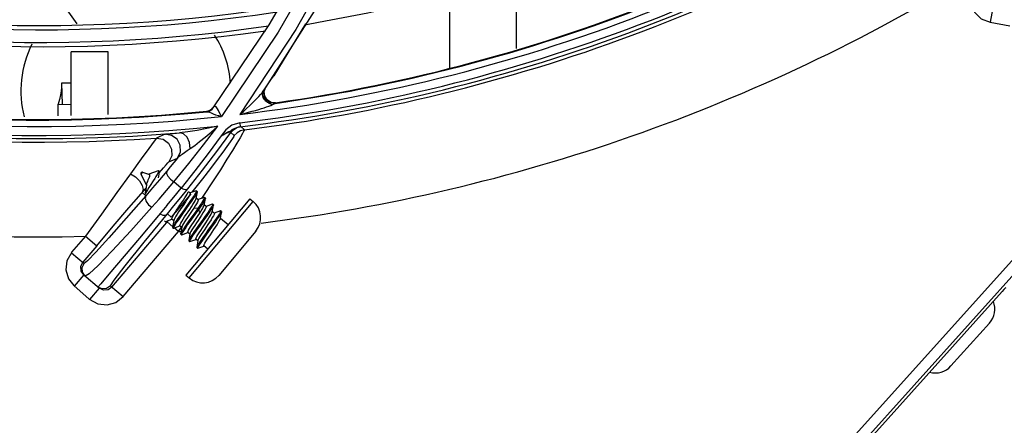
# Model space of a CAD drawing. Extents: x 40.7 to 137.4, y -250.8 to -221.5.
# Tile 37 of 256: x 56.5309 to 56.6455, y -237.8132 to -237.766. Entities that reach past the tile are written whole.
import ezdxf

# ---------------------------------------------------------------- set-up
doc = ezdxf.new("R2010")
doc.units = 0
doc.header["$MEASUREMENT"] = 0
doc.layers.get('0').update_dxf_attribs({"linetype": 'CONTINUOUS'})

msp = doc.modelspace()

# ---------------------------------------------------------------- linework, layer by layer
at = {"color": 155}
for p, q in [((56.56557680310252, -237.7569114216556), (56.55994565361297, -237.7666570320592)), ((56.58874102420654, -237.7693860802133), (56.58874102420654, -237.7606676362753)), ((56.58098885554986, -237.7716258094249), (56.58098885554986, -237.7626826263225)), ((56.56546039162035, -237.7646240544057), (56.55928375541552, -237.7743507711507)), ((56.64415441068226, -237.7646514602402), (56.64384718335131, -237.7663327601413)), ((56.55994565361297, -237.7666570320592), (56.55342683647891, -237.7762955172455)), ((56.5630820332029, -237.7671920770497), (56.55655573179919, -237.7770567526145)), ((56.56420427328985, -237.7665313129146), (56.56049295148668, -237.772560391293)), ((56.64384731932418, -237.7663327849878), (56.64613607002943, -237.7667510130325)), ((56.56102632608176, -237.7674887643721), (56.55441779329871, -237.7773016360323)), ((56.54122083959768, -237.7697802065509), (56.53694799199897, -237.7697802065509)), ((56.53694799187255, -237.777182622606), (56.53694799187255, -237.7697802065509)), ((56.54122084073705, -237.7770625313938), (56.54122084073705, -237.7697802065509)), ((56.55986385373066, -237.773498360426), (56.56017578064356, -237.7730350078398)), ((56.56017578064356, -237.7730350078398), (56.56049297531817, -237.7725604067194)), ((56.53694799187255, -237.7734426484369), (56.53579724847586, -237.7734426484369)), ((56.53579725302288, -237.7734426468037), (56.53589274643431, -237.7758847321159)), ((56.55928410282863, -237.7743508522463), (56.5595397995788, -237.7739762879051)), ((56.55934915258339, -237.7744742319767), (56.55953979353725, -237.7739762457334)), ((56.55939958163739, -237.7743999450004), (56.55955889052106, -237.7739835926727)), ((56.55953979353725, -237.7739762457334), (56.55986385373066, -237.773498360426)), ((56.55924417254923, -237.7744374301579), (56.55926364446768, -237.774389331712)), ((56.55926364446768, -237.774389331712), (56.55928033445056, -237.7743565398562)), ((56.55928415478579, -237.7743508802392), (56.55928033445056, -237.7743565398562)), ((56.53542197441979, -237.7772255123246), (56.53542197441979, -237.7758842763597)), ((56.53545241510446, -237.7758846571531), (56.53542197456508, -237.7758842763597)), ((56.53542336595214, -237.7758789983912), (56.53542308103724, -237.775880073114)), ((56.53545241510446, -237.7758846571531), (56.53694799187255, -237.7758852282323)), ((56.55326176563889, -237.7764492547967), (56.55341857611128, -237.7762874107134)), ((56.55332654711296, -237.7764623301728), (56.55353631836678, -237.7761923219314)), ((56.55345345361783, -237.7762649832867), (56.55342677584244, -237.776295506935)), ((56.56018143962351, -237.7758335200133), (56.56008602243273, -237.7758120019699)), ((56.56015969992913, -237.7758623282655), (56.56036942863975, -237.7759192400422)), ((56.56071248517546, -237.7757029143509), (56.56018253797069, -237.7756551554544)), ((56.56036942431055, -237.7759192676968), (56.56066169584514, -237.7757770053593)), ((56.56066156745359, -237.7757770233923), (56.56071240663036, -237.7757029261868)), ((56.55269690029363, -237.7766752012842), (56.55264816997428, -237.7767417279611)), ((56.55405813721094, -237.7771979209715), (56.554417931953, -237.7773039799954)), ((56.55492943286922, -237.778865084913), (56.55439595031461, -237.7795331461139)), ((56.55653691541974, -237.7780413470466), (56.55658944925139, -237.7784817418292)), ((56.55707858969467, -237.7788387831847), (56.55667510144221, -237.7784792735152)), ((56.54783502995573, -237.7793668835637), (56.54684809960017, -237.7798130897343)), ((56.54844388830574, -237.7792972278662), (56.54955358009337, -237.779191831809)), ((56.55388205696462, -237.7813564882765), (56.55550352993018, -237.7791610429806)), ((56.55550458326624, -237.7791595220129), (56.55590983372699, -237.7795194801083)), ((56.54829705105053, -237.7825883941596), (56.54929888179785, -237.7821343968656)), ((56.54523164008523, -237.7837669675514), (56.54503488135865, -237.7840020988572)), ((56.54503488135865, -237.7840020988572), (56.54569664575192, -237.7852691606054)), ((56.54510146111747, -237.7838051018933), (56.5450494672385, -237.7838672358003)), ((56.54523164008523, -237.7837669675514), (56.54606214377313, -237.7840275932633)), ((56.54703654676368, -237.7836176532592), (56.54598594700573, -237.7839928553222)), ((56.54600664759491, -237.7840101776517), (56.54598594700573, -237.7839928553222)), ((56.5460459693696, -237.7840067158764), (56.54598596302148, -237.7839929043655)), ((56.54605554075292, -237.7840135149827), (56.5460459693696, -237.7840067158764)), ((56.54608051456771, -237.7840527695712), (56.54605554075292, -237.7840135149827)), ((56.54606214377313, -237.7840275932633), (56.54606572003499, -237.7840295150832)), ((56.54718946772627, -237.7836953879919), (56.54709584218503, -237.7836170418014)), ((56.55132023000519, -237.7836189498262), (56.54973896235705, -237.7856268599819)), ((56.55222034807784, -237.784548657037), (56.55113266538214, -237.7859194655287)), ((56.54487622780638, -237.7847968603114), (56.54519700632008, -237.7853158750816)), ((56.54973896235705, -237.7856268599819), (56.54889253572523, -237.784880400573)), ((56.54562802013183, -237.7865150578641), (56.54519992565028, -237.7861512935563)), ((56.55771942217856, -237.7868553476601), (56.5502765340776, -237.7957497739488)), ((56.55077612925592, -237.7861988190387), (56.55056314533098, -237.7860205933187)), ((56.55148041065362, -237.7859294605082), (56.55077104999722, -237.7861846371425)), ((56.55113266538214, -237.7859194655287), (56.55097674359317, -237.7861109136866)), ((56.55147993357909, -237.7868269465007), (56.55161309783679, -237.7860411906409)), ((56.55148050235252, -237.7859294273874), (56.551514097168, -237.7859290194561)), ((56.55171238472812, -237.7869822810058), (56.55148571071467, -237.786792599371)), ((56.55160753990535, -237.786007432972), (56.55151391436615, -237.7859290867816)), ((56.55160753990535, -237.786007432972), (56.55161309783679, -237.7860411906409)), ((56.55241673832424, -237.7867129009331), (56.55170730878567, -237.7869681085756)), ((56.55231840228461, -237.7864988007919), (56.55209210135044, -237.7868299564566)), ((56.55241619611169, -237.7876103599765), (56.55254936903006, -237.7868245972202)), ((56.55241674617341, -237.7867128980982), (56.55245041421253, -237.7867124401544)), ((56.55254381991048, -237.78679086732), (56.55245019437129, -237.7867125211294)), ((56.55771942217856, -237.7868553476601), (56.55810796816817, -237.787180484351)), ((56.54805931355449, -237.7876651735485), (56.54710462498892, -237.7887980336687)), ((56.55058201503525, -237.7874236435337), (56.54979329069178, -237.7885306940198)), ((56.55067577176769, -237.7875014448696), (56.54989199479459, -237.7886015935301)), ((56.55066511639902, -237.7960748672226), (56.55810796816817, -237.787180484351)), ((56.55119203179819, -237.7879492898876), (56.55101550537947, -237.7882155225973)), ((56.55167588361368, -237.7879836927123), (56.55119213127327, -237.7879494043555)), ((56.55167587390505, -237.7879836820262), (56.5514241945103, -237.7883394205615)), ((56.55176925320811, -237.7880620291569), (56.55167562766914, -237.7879836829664)), ((56.55264863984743, -237.7877657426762), (56.55242196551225, -237.7875760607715)), ((56.55335232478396, -237.7874966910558), (56.55264355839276, -237.787751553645)), ((56.55335246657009, -237.7883942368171), (56.55348560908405, -237.787608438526)), ((56.55348000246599, -237.7875746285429), (56.55338637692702, -237.7874962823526)), ((56.55348000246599, -237.7875746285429), (56.55348560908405, -237.787608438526)), ((56.54857327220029, -237.7890177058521), (56.5481239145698, -237.7886358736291)), ((56.55101550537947, -237.7882155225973), (56.5504579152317, -237.7890472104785)), ((56.5514241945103, -237.7883394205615), (56.5506353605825, -237.7894465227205)), ((56.55151728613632, -237.7884185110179), (56.55072779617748, -237.7895265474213)), ((56.55115466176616, -237.7896292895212), (56.55171195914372, -237.7887980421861)), ((56.5517692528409, -237.7880620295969), (56.55151728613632, -237.7884185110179)), ((56.55171195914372, -237.7887980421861), (56.55188836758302, -237.7885319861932)), ((56.55188823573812, -237.7885319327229), (56.55176919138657, -237.7880618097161)), ((56.5535848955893, -237.7885492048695), (56.55335829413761, -237.7883595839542)), ((56.55428861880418, -237.7882801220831), (56.55357981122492, -237.7885350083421)), ((56.55428871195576, -237.7882800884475), (56.55432301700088, -237.7882795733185)), ((56.55428871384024, -237.7891776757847), (56.55442185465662, -237.7883918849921)), ((56.55518296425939, -237.7898864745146), (56.55429453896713, -237.7891430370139)), ((56.5544162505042, -237.788358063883), (56.55432262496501, -237.7882797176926)), ((56.5544162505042, -237.788358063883), (56.55442185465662, -237.7883918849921)), ((56.54167220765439, -237.7971395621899), (56.54826656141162, -237.789378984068)), ((56.54780260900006, -237.7894130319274), (56.54789623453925, -237.7894913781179)), ((56.54793045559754, -237.7894908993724), (56.54863938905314, -237.7892359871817)), ((56.5487712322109, -237.790118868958), (56.54811309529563, -237.7895596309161)), ((56.54886089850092, -237.7894115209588), (56.54863436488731, -237.7892219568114)), ((56.54886659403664, -237.7893776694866), (56.54873330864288, -237.7901634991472)), ((56.54873884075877, -237.7901965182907), (56.54883246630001, -237.7902748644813)), ((56.54886666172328, -237.7902743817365), (56.54957564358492, -237.7900194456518)), ((56.54941533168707, -237.790666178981), (56.54890338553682, -237.7902311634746)), ((56.54941533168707, -237.790666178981), (56.54976636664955, -237.790174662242)), ((56.54979714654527, -237.7901949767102), (56.54957062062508, -237.7900054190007)), ((56.54980295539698, -237.7901604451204), (56.5496697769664, -237.7909462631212)), ((56.55346546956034, -237.7898787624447), (56.55267557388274, -237.7909874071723)), ((56.53699132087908, -237.793077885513), (56.53864313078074, -237.7912270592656)), ((56.53859663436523, -237.7912249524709), (56.53989887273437, -237.7923314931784)), ((56.5429743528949, -237.7982462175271), (56.54941533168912, -237.790666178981)), ((56.549669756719, -237.7909463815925), (56.5496753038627, -237.7909803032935)), ((56.54967537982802, -237.7909798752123), (56.54976900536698, -237.7910582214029)), ((56.54976900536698, -237.7910582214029), (56.54980326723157, -237.7910577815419)), ((56.54980326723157, -237.7910577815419), (56.55051192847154, -237.7908029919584)), ((56.55073339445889, -237.7909784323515), (56.5505068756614, -237.7907888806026)), ((56.55073919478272, -237.7909439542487), (56.55060600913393, -237.7917297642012)), ((56.55841355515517, -237.7906199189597), (56.55410451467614, -237.7957693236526)), ((56.53989887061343, -237.7923314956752), (56.53826990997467, -237.7942485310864)), ((56.5506059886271, -237.7917298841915), (56.5506115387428, -237.7917637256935)), ((56.55061160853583, -237.7917633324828), (56.55070523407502, -237.7918416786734)), ((56.55073950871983, -237.791841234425), (56.5514481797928, -237.7915864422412)), ((56.5516696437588, -237.7917618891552), (56.55144313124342, -237.7915723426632)), ((56.55167543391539, -237.7917274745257), (56.55154224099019, -237.7925132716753)), ((56.55154783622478, -237.7925467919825), (56.55164146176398, -237.792625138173)), ((56.55164146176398, -237.792625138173), (56.55167574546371, -237.7926246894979)), ((56.55167574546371, -237.7926246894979), (56.55238443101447, -237.7923698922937)), ((56.5528129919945, -237.7927186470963), (56.55237938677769, -237.7923558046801)), ((56.53696767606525, -237.7931419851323), (56.53844001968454, -237.7943930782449)), ((56.53803999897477, -237.7947337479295), (56.53826990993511, -237.7942485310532)), ((56.53808355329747, -237.7952693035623), (56.53803999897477, -237.7947337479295)), ((56.53838925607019, -237.7957116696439), (56.53728253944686, -237.7970141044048)), ((56.53838925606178, -237.7957116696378), (56.53808355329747, -237.7952693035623)), ((56.53855872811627, -237.7958556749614), (56.53824763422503, -237.7953971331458)), ((56.53838925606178, -237.7957116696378), (56.5402089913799, -237.7972579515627)), ((56.53902337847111, -237.7955921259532), (56.53855946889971, -237.795855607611)), ((56.54130878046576, -237.7956439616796), (56.54038048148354, -237.7967403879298)), ((56.5502765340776, -237.7957497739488), (56.5506650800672, -237.7960749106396)), ((56.53903852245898, -237.7985360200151), (56.53725013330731, -237.7969545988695)), ((56.54038048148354, -237.7967403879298), (56.54005272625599, -237.7971251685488)), ((56.54167220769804, -237.7971395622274), (56.54123046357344, -237.7974447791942)), ((56.54151530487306, -237.7970062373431), (56.54297444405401, -237.7982461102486)), ((56.53910227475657, -237.7985603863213), (56.5402089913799, -237.7972579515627)), ((56.54069490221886, -237.7974882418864), (56.54020899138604, -237.7972579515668)), ((56.54123046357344, -237.7974447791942), (56.54069490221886, -237.7974882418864))]:
    msp.add_line(p, q, dxfattribs=at)
at = {"color": 6, "linetype": 'Continuous'}
for p, q in [((56.60389494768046, -237.8412438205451), (56.66107015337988, -237.7777308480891)), ((56.66197816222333, -237.7785466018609), (56.60480216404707, -237.8420604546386)), ((56.60506059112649, -237.8422930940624), (56.64524829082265, -237.7976506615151)), ((56.64376760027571, -237.8013197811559), (56.63927473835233, -237.8063096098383))]:
    msp.add_line(p, q, dxfattribs=at)
at = {"color": 155}
for points in [[(56.57154788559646, -237.7475753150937), (56.5667301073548, -237.7575590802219), (56.56102632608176, -237.7674887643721)], [(56.57345912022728, -237.7471733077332), (56.5687106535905, -237.757209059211), (56.5630820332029, -237.7671920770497)], [(56.53764423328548, -237.7665176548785), (56.53351944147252, -237.7607411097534), (56.53144507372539, -237.7565138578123)], [(56.64158933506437, -237.7630659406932), (56.64160848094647, -237.7641701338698), (56.64204171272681, -237.76516685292), (56.64282093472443, -237.7659244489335), (56.64384731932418, -237.7663327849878)], [(56.53580506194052, -237.7736423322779), (56.53580162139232, -237.7739351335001), (56.53576195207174, -237.7743250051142), (56.53568239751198, -237.7747877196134), (56.53556492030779, -237.7753198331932), (56.53542337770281, -237.7758790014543)], [(56.55655578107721, -237.7770594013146), (56.55696755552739, -237.7767012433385), (56.5573425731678, -237.7763639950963), (56.55768430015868, -237.7760469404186), (56.55799545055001, -237.7757494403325), (56.55827719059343, -237.7754720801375), (56.55853083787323, -237.7752138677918), (56.55875893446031, -237.7749733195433), (56.55896261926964, -237.7747485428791), (56.55913994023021, -237.7745402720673), (56.55928415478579, -237.7743508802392)], [(56.55941162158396, -237.7753164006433), (56.5593385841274, -237.7752088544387), (56.55927375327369, -237.7750883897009), (56.55922012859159, -237.7749474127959), (56.55918831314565, -237.7747656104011), (56.55918766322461, -237.774734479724), (56.55920384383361, -237.7745839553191), (56.55924417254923, -237.7744374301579)], [(56.56066156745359, -237.7757770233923), (56.56013073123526, -237.7757286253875), (56.55967995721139, -237.7754502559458), (56.55940037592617, -237.7750015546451), (56.55934915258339, -237.7744742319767)], [(56.56018253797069, -237.7756551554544), (56.55973086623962, -237.7753768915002), (56.55945090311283, -237.7749280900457), (56.55939958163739, -237.7743999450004)], [(56.55958519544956, -237.7755106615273), (56.5594941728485, -237.7754171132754), (56.55941162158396, -237.7753164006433)], [(56.55264816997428, -237.7767417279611), (56.55294653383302, -237.77666875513), (56.55321301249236, -237.7765160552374), (56.55342688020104, -237.7762954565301)], [(56.55269690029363, -237.7766752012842), (56.55299528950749, -237.776602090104), (56.55326176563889, -237.7764492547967)], [(56.55272104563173, -237.7767392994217), (56.55304547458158, -237.7766509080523), (56.55332654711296, -237.7764623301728)], [(56.5535371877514, -237.7761929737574), (56.55349078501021, -237.7762307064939), (56.55345345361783, -237.7762649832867)], [(56.55441784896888, -237.7773039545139), (56.55429102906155, -237.7770541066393), (56.55416502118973, -237.7768137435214), (56.5540570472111, -237.7765966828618), (56.55395833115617, -237.776417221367), (56.5538673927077, -237.7762820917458), (56.55378689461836, -237.776194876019), (56.55370877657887, -237.776151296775), (56.55362690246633, -237.7761467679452), (56.5535371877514, -237.7761929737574)], [(56.55655578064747, -237.7770593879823), (56.5570717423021, -237.7769338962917), (56.55754503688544, -237.7768129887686), (56.55797998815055, -237.776696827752), (56.55838038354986, -237.7765853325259), (56.55874894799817, -237.7764784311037)], [(56.55874894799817, -237.7764784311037), (56.55908585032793, -237.7763766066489), (56.55939272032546, -237.7762797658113), (56.55967492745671, -237.7761863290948), (56.55993505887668, -237.7760950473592), (56.56017078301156, -237.7760054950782), (56.56036942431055, -237.7759192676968)], [(56.55978007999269, -237.7756662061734), (56.55968128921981, -237.7755941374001), (56.55958519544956, -237.7755106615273)], [(56.56008602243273, -237.7758120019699), (56.5599829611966, -237.7757755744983), (56.55988068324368, -237.7757267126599), (56.55978007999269, -237.7756662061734)], [(56.55264816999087, -237.7767417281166), (56.55265636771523, -237.7767425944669), (56.55268150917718, -237.7767417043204), (56.55272104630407, -237.7767393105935)], [(56.55272104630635, -237.7767393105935), (56.55285381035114, -237.7767500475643), (56.55301036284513, -237.7767986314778), (56.55321317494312, -237.7768789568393)], [(56.55321317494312, -237.7768789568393), (56.55345663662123, -237.7769781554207), (56.55373791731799, -237.7770866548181), (56.55405813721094, -237.7771979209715)], [(56.54889253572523, -237.784880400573), (56.55062130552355, -237.7827528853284), (56.55231625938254, -237.7805977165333), (56.5539771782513, -237.7784156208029)], [(56.55397728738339, -237.778417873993), (56.55272538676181, -237.7786889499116), (56.55157494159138, -237.7789080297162), (56.55051623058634, -237.7790780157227), (56.54955358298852, -237.7791918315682)], [(56.55079506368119, -237.7810129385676), (56.55130911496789, -237.7806531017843), (56.55188073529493, -237.7802155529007), (56.55251059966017, -237.7797030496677), (56.55320597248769, -237.7791085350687), (56.55397747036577, -237.7784175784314)], [(56.5565368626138, -237.778038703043), (56.55563949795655, -237.7783071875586), (56.55492943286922, -237.778865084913)], [(56.55498195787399, -237.7792123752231), (56.55528472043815, -237.7790573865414), (56.55541288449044, -237.7789876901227), (56.55553835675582, -237.7789108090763), (56.55567417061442, -237.7788224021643), (56.55583212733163, -237.7787276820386), (56.55601334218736, -237.7786381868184)], [(56.55550458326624, -237.7791595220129), (56.55582475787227, -237.7788305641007), (56.55622394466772, -237.7785974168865), (56.55667510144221, -237.7784792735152)], [(56.55707858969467, -237.7788387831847), (56.55663578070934, -237.7789539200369), (56.55623574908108, -237.7791854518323), (56.55590983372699, -237.7795194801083)], [(56.55601334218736, -237.7786381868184), (56.55620957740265, -237.7785641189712), (56.55640610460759, -237.7785119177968), (56.55658948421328, -237.778481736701)], [(56.55707858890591, -237.7788387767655), (56.55701581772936, -237.7789795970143), (56.55685134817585, -237.7792845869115), (56.55658094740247, -237.7797612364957), (56.55619700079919, -237.7804149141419)], [(56.55658948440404, -237.7784817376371), (56.55663520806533, -237.7784787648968), (56.55666378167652, -237.7784779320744), (56.55667510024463, -237.7784792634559)], [(56.54684785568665, -237.7798129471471), (56.54658223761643, -237.7801498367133), (56.54596179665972, -237.7810036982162), (56.54508942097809, -237.7822204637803), (56.54383262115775, -237.7839625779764)], [(56.54684809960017, -237.7798130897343), (56.54761891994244, -237.7799401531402), (56.54825471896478, -237.7803994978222), (56.54861865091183, -237.7810937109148), (56.54863429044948, -237.7818797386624), (56.54829705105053, -237.7825883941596)], [(56.54783439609, -237.7793667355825), (56.54791309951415, -237.7793534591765), (56.54811302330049, -237.7793306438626), (56.54844388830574, -237.7792972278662)], [(56.54929888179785, -237.7821343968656), (56.5496326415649, -237.7814233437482), (56.54961325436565, -237.7806387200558), (56.54924781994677, -237.7799481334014), (56.54861005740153, -237.7794908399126), (56.54783502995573, -237.7793668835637)], [(56.55079504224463, -237.7810129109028), (56.55069100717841, -237.780305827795), (56.55041436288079, -237.7797054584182), (56.55001301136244, -237.7793112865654), (56.54955358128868, -237.7791918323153)], [(56.55439595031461, -237.7795331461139), (56.55287261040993, -237.7815875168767), (56.55132023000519, -237.7836189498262)], [(56.55439610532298, -237.7795355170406), (56.55461013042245, -237.7794138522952), (56.55480451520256, -237.7793067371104), (56.55498195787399, -237.7792123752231)], [(56.55439612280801, -237.7795355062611), (56.55457538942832, -237.7794383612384), (56.55474243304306, -237.7793508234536), (56.55489800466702, -237.7792726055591), (56.55504148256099, -237.7792042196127), (56.55517239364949, -237.7791462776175), (56.55528861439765, -237.7791003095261), (56.55538499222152, -237.7790689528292), (56.55545886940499, -237.7790534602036), (56.55550935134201, -237.7790545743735), (56.55553408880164, -237.7790736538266), (56.55553118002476, -237.7791107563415), (56.55550358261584, -237.7791610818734)], [(56.55590987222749, -237.7795195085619), (56.55584894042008, -237.7796312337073), (56.55569230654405, -237.7798723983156), (56.55543157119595, -237.7802524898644)], [(56.5492987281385, -237.7821344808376), (56.54942765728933, -237.782004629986), (56.54961182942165, -237.7818489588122), (56.54984071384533, -237.7816725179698), (56.55011078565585, -237.781476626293), (56.55042531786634, -237.781259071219), (56.55079506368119, -237.7810129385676)], [(56.55543157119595, -237.7802524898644), (56.55505817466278, -237.7807799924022), (56.55456432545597, -237.7814612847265), (56.55393585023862, -237.7823098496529), (56.55315603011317, -237.7833402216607), (56.55222034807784, -237.784548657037)], [(56.55619700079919, -237.7804149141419), (56.55569290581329, -237.7812510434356), (56.55505997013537, -237.7822774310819), (56.55428737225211, -237.7835000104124), (56.553372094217, -237.7849137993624), (56.55231840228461, -237.7864988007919)], [(56.5492986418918, -237.7821343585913), (56.54888344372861, -237.7826461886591), (56.54846548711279, -237.7831574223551), (56.54804476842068, -237.7836680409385)], [(56.55049838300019, -237.7857213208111), (56.55221376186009, -237.7835436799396), (56.55388205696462, -237.7813564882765)], [(56.54718451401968, -237.7838453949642), (56.54767641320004, -237.7832739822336), (56.54798440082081, -237.7829215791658), (56.54818804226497, -237.7826966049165), (56.54829681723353, -237.7825883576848)], [(56.54383262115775, -237.7839625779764), (56.54224718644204, -237.7861497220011), (56.54045301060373, -237.7886391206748), (56.53859662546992, -237.7912249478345)], [(56.54384021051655, -237.7839510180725), (56.54439933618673, -237.784316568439), (56.54487622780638, -237.7847968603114)], [(56.54804476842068, -237.7836680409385), (56.54721988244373, -237.7846564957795), (56.5464130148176, -237.7856065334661), (56.54562799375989, -237.7865150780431)], [(56.54570213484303, -237.7852337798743), (56.54572868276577, -237.7851232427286), (56.54577475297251, -237.7849903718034), (56.54583495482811, -237.7848402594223), (56.54590300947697, -237.7846779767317), (56.54596943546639, -237.7845172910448), (56.54602724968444, -237.7843655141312), (56.54606801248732, -237.7842336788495), (56.54608674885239, -237.7841298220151), (56.54608051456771, -237.7840527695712)], [(56.54709638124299, -237.7836168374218), (56.54710747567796, -237.7836562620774), (56.5470842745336, -237.7837457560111), (56.54702274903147, -237.7838815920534), (56.54692606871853, -237.7840585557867), (56.54679976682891, -237.7842710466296), (56.54665180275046, -237.7845090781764), (56.54648585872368, -237.7847682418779), (56.54613636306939, -237.7853078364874)], [(56.54703654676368, -237.7836176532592), (56.54709173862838, -237.7836136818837), (56.54709638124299, -237.7836168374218)], [(56.54709838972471, -237.7844310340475), (56.54712489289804, -237.7842402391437), (56.54716236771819, -237.7839879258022), (56.54719944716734, -237.7837492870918)], [(56.54719945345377, -237.7837492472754), (56.54720094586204, -237.7837364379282), (56.54718955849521, -237.7836948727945)], [(56.5480447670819, -237.7836680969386), (56.5480170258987, -237.783911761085), (56.54819034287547, -237.7842559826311), (56.54850229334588, -237.7845977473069), (56.54889281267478, -237.7848817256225)], [(56.53989887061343, -237.7923314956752), (56.54183253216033, -237.7900630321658), (56.54365723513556, -237.7879362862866), (56.5456377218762, -237.7856446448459)], [(56.54519700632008, -237.7853158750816), (56.54531152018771, -237.7857925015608), (56.54519993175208, -237.7861512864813)], [(56.54613636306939, -237.7853078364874), (56.5459700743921, -237.7855670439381), (56.54581908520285, -237.7858073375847), (56.54569297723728, -237.786017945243), (56.5455954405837, -237.7861951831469), (56.54553308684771, -237.7863292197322), (56.54551201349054, -237.7863987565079)], [(56.54570217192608, -237.785233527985), (56.54565007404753, -237.7855694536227), (56.54558234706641, -237.7859817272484), (56.54551202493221, -237.7863986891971)], [(56.54632845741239, -237.7878511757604), (56.54716669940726, -237.7868994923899), (56.54802268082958, -237.785908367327), (56.54889284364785, -237.7848817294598)], [(56.54805931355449, -237.7876651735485), (56.54889155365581, -237.7866629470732), (56.54973929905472, -237.7856283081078)], [(56.54812379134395, -237.7886357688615), (56.54889240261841, -237.7877034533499), (56.54968519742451, -237.7867309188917), (56.55049838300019, -237.7857213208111)], [(56.54973929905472, -237.7856283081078), (56.55005744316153, -237.7857649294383), (56.55032367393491, -237.785798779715), (56.55049823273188, -237.7857211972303)], [(56.54562802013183, -237.7865150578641), (56.5433295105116, -237.7891386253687), (56.5413220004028, -237.7913964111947), (56.53980219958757, -237.79306433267), (56.53883023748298, -237.7940764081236), (56.53844001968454, -237.7943930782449)], [(56.54562805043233, -237.7865152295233), (56.54554383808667, -237.7868123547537), (56.54566545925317, -237.7871998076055), (56.54594539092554, -237.7875645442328), (56.54632834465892, -237.787850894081)], [(56.55083527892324, -237.7862846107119), (56.54990937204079, -237.7874214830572), (56.54857314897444, -237.7890176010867)], [(56.54863436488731, -237.7892219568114), (56.54862793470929, -237.7891699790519), (56.54866672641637, -237.7890637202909), (56.54874712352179, -237.7889083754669), (56.54886505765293, -237.7887081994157), (56.54901603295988, -237.7884681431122), (56.54919361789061, -237.7881959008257), (56.54938616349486, -237.7879065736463), (56.54958596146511, -237.7876090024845), (56.54978714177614, -237.7873093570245), (56.54998110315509, -237.7870178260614), (56.55015622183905, -237.7867492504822), (56.55030457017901, -237.786513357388), (56.5504222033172, -237.7863138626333), (56.55050402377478, -237.7861559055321), (56.55054383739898, -237.78604366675)], [(56.54957062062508, -237.7900054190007), (56.54956408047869, -237.7899539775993), (56.54960284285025, -237.789847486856), (56.5496844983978, -237.7896898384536), (56.54980248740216, -237.7894897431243), (56.5499518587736, -237.7892522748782), (56.55012946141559, -237.7889799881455), (56.55032430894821, -237.7886872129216), (56.55052456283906, -237.7883889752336), (56.55072258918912, -237.7880940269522), (56.55091540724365, -237.7878042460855), (56.55109230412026, -237.7875329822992), (56.55124208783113, -237.7872947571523), (56.55135979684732, -237.7870949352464), (56.55144058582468, -237.7869386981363), (56.55148010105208, -237.7868270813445)], [(56.55077612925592, -237.7861988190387), (56.55078254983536, -237.7862508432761), (56.55074347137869, -237.7863577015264), (56.55066219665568, -237.7865144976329), (56.55054421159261, -237.786714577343), (56.5503941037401, -237.7869531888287), (56.5502167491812, -237.7872250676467), (56.55002345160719, -237.787515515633), (56.54962494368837, -237.7881090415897)], [(56.551514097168, -237.7859290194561), (56.55151701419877, -237.785975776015), (56.55146964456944, -237.7860872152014), (56.55137143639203, -237.7862600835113), (56.55122673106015, -237.7864884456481), (56.55104168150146, -237.7867644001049), (56.55082457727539, -237.7870788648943), (56.55058201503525, -237.7874236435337)], [(56.55161309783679, -237.7860411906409), (56.55160872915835, -237.7860596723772), (56.55155880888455, -237.7861741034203), (56.5514592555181, -237.7863476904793), (56.55131396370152, -237.7865761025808), (56.55113004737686, -237.7868504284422), (56.55091472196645, -237.7871619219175), (56.55067577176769, -237.7875014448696)], [(56.55245041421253, -237.7867124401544), (56.55245620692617, -237.7867219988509), (56.55244125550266, -237.7867947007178), (56.55237483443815, -237.7869285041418), (56.55226018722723, -237.7871205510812), (56.55210091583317, -237.7873658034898), (56.55190348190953, -237.7876564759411), (56.55167588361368, -237.7879836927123)], [(56.55254936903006, -237.7868245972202), (56.55253485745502, -237.7868723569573), (56.55246969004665, -237.7870046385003), (56.55235659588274, -237.787194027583), (56.55219831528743, -237.7874381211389), (56.55200022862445, -237.7877302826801), (56.55176925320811, -237.7880620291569)], [(56.55254381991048, -237.78679086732), (56.5525495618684, -237.7868006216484), (56.55254936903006, -237.7868245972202)], [(56.54632834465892, -237.787850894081), (56.54385385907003, -237.7906050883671), (56.54170559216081, -237.792929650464), (56.540080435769, -237.7946071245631), (56.53902337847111, -237.7955921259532)], [(56.55264863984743, -237.7877657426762), (56.55265516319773, -237.7878172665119), (56.55261635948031, -237.7879238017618), (56.55253473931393, -237.7880813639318), (56.55241686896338, -237.78828126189), (56.55226747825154, -237.7885187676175), (56.55208992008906, -237.7887909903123), (56.55189519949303, -237.7890835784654), (56.55169507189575, -237.7893816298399), (56.55149689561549, -237.7896767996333), (56.5513038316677, -237.7899669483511), (56.55112688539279, -237.7902382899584), (56.55097720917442, -237.7904763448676), (56.55085951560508, -237.7906761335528), (56.55077864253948, -237.7908325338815), (56.55073918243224, -237.7909439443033)], [(56.55171238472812, -237.7869822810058), (56.55171940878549, -237.7870312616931), (56.55168471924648, -237.787130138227), (56.55161027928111, -237.7872766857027), (56.5515000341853, -237.7874659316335), (56.55135858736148, -237.7876925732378), (56.55119203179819, -237.7879492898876)], [(56.55188836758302, -237.7885319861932), (56.55205433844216, -237.7882761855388), (56.5521956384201, -237.7880498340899), (56.55230603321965, -237.7878604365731), (56.55238076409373, -237.7877134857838), (56.55241636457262, -237.7876104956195)], [(56.55338672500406, -237.7874961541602), (56.55339352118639, -237.7875206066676), (56.55336294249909, -237.7876116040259), (56.55328149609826, -237.7877640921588), (56.55315282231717, -237.7879726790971), (56.5529817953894, -237.7882316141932), (56.55277488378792, -237.7885340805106), (56.55253917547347, -237.7888707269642), (56.55228358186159, -237.7892309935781)], [(56.55348560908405, -237.787608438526), (56.55345225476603, -237.7876991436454), (56.55336611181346, -237.7878573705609), (56.55323379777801, -237.7880702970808), (56.55306201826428, -237.788329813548), (56.55285490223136, -237.7886316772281), (56.5526213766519, -237.788964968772), (56.55236940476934, -237.7893202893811)], [(56.55335250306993, -237.7874966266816), (56.55337148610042, -237.7874921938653), (56.55338672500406, -237.7874961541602)], [(56.54710462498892, -237.7887980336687), (56.54486418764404, -237.7914429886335), (56.54130878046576, -237.7956439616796)], [(56.54151530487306, -237.7970062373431), (56.54192973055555, -237.7963364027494), (56.54322882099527, -237.7946467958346), (56.54542168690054, -237.791922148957), (56.5481239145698, -237.7886358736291)], [(56.54724612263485, -237.7886307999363), (56.54760335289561, -237.7887585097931), (56.5479070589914, -237.7887584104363), (56.54812393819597, -237.7886358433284)], [(56.54979329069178, -237.7885306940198), (56.54954227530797, -237.7888850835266), (56.54931298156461, -237.7892139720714), (56.54911015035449, -237.7895116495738), (56.54894461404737, -237.7897647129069), (56.54882432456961, -237.7899639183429), (56.54875261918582, -237.79010439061), (56.54873329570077, -237.7901635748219)], [(56.54989199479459, -237.7886015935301), (56.5496365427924, -237.7889625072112), (56.54940275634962, -237.7892975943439), (56.549199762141, -237.7895957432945), (56.54903555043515, -237.7898472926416), (56.5489162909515, -237.7900449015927), (56.54884545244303, -237.7901844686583), (56.54882615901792, -237.7902623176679), (56.54883246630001, -237.7902748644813)], [(56.54962494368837, -237.7881090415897), (56.54943103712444, -237.7884004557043), (56.5492546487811, -237.788670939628), (56.54910599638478, -237.7889073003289), (56.54898809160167, -237.7891072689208), (56.54890637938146, -237.7892650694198), (56.54886656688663, -237.7893776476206)], [(56.5504579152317, -237.7890472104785), (56.5502863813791, -237.7893070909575), (56.55013215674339, -237.7895465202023), (56.55000246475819, -237.7897564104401), (56.54990133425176, -237.7899324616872), (56.54983379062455, -237.7900683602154), (56.54980293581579, -237.7901604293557)], [(56.5535848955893, -237.7885492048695), (56.55359133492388, -237.7886011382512), (56.55355263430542, -237.7887072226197), (56.55347231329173, -237.7888624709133), (56.55335441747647, -237.7890626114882), (56.55320332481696, -237.7893028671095), (56.55302568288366, -237.789575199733), (56.5528330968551, -237.7898645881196), (56.55263293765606, -237.7901626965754), (56.55243166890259, -237.790462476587), (56.55223780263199, -237.790753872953), (56.55206296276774, -237.7910220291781), (56.55191448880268, -237.7912581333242), (56.55179695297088, -237.7914574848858), (56.55171520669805, -237.7916153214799), (56.55167542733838, -237.7917274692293)], [(56.55259404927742, -237.7896625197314), (56.55278783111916, -237.7893713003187), (56.55296430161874, -237.7891007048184), (56.55311315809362, -237.7888640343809), (56.55323111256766, -237.7886639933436), (56.55331286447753, -237.7885061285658), (56.55335255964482, -237.7883943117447)], [(56.5531292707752, -237.7910432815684), (56.55353011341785, -237.7904462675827), (56.55372196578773, -237.7901579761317), (56.55389909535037, -237.7898864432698), (56.55405011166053, -237.7896463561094), (56.55416828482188, -237.7894458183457), (56.55424888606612, -237.7892901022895), (56.55428881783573, -237.7891777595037)], [(56.55432301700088, -237.7882795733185), (56.55432384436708, -237.7883328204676), (56.55427371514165, -237.7884466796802), (56.55417445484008, -237.7886200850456), (56.55402831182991, -237.7888496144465), (56.55383979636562, -237.7891304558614), (56.55361891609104, -237.7894500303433), (56.55337354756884, -237.7897981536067)], [(56.55442185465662, -237.7883918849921), (56.55441676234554, -237.7884127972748), (56.55436496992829, -237.7885294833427), (56.55426326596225, -237.7887058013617), (56.55411632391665, -237.7889362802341), (56.55393086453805, -237.7892124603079), (56.55371126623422, -237.7895297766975), (56.55346546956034, -237.7898787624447)], [(56.54789623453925, -237.7894913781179), (56.54790671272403, -237.7894953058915), (56.54793045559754, -237.7894908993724)], [(56.54873329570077, -237.7901635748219), (56.5487323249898, -237.7901825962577), (56.54873880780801, -237.7901967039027)], [(56.54883246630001, -237.7902748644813), (56.54886012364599, -237.7902765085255), (56.54886666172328, -237.7902743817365)], [(56.5506353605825, -237.7894465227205), (56.55039074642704, -237.7897939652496), (56.55017006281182, -237.7901125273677), (56.54998147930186, -237.7903925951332), (56.54983300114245, -237.7906252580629), (56.54973001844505, -237.7908028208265), (56.54967602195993, -237.7909217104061), (56.549669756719, -237.7909463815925)], [(56.55072779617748, -237.7895265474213), (56.55048386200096, -237.7898727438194), (56.55026455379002, -237.7901893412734), (56.55007736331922, -237.7904675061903), (56.54992918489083, -237.7906991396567), (56.54982511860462, -237.790878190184), (56.54977004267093, -237.7909988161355), (56.54976900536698, -237.7910582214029)], [(56.5505068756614, -237.7907888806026), (56.55049933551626, -237.7907427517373), (56.55053022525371, -237.7906508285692), (56.55059788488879, -237.7905147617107), (56.55069912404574, -237.7903385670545), (56.55082889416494, -237.7901285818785), (56.55098314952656, -237.7898891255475), (56.55115466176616, -237.7896292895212)], [(56.55228358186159, -237.7892309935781), (56.55174934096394, -237.7899801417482), (56.55149111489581, -237.7903437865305), (56.55125293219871, -237.7906836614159), (56.55104249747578, -237.7909896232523), (56.55086590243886, -237.7912555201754), (56.55073105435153, -237.7914719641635), (56.55064300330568, -237.7916318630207), (56.5506059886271, -237.7917298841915)], [(56.55236940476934, -237.7893202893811), (56.55184293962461, -237.790058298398), (56.55158749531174, -237.7904181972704), (56.55134867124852, -237.7907586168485), (56.5511348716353, -237.79106964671), (56.55095689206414, -237.7913378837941), (56.55082187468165, -237.7915547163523), (56.5507345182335, -237.7917144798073), (56.55069901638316, -237.7918121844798), (56.55070523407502, -237.7918416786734)], [(56.55144313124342, -237.7915723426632), (56.55143670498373, -237.7915203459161), (56.55147578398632, -237.7914134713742), (56.55155715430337, -237.791256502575), (56.55167510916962, -237.7910564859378), (56.55182506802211, -237.7908181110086), (56.55200239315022, -237.7905462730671), (56.55219580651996, -237.7902556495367), (56.55259404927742, -237.7896625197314)], [(56.55337354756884, -237.7897981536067), (56.55285025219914, -237.7905328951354), (56.55258682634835, -237.7909022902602), (56.55233560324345, -237.791257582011), (56.55210573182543, -237.7915876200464), (56.55190623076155, -237.7918807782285), (56.55174456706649, -237.7921292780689), (56.55162796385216, -237.7923233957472), (56.55155892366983, -237.7924603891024), (56.55154221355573, -237.7925134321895)], [(56.55267557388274, -237.7909874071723), (56.55242572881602, -237.7913407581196), (56.55219784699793, -237.791667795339), (56.55199767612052, -237.7919623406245), (56.55183575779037, -237.792211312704), (56.55171875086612, -237.7924064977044), (56.55165095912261, -237.7925426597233), (56.55163578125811, -237.792615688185), (56.55164146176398, -237.792625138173)], [(56.55237938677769, -237.7923558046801), (56.55237276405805, -237.7923047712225), (56.55241095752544, -237.7921992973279), (56.55249209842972, -237.7920423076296), (56.55260942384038, -237.7918431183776), (56.5527584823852, -237.7916059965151), (56.55293449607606, -237.7913360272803), (56.5531292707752, -237.7910432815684)], [(56.55070523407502, -237.7918416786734), (56.55071716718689, -237.7918457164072), (56.55073950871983, -237.791841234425)], [(56.55154221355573, -237.7925134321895), (56.55154176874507, -237.7925362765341), (56.55154777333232, -237.7925471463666)], [(56.53699132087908, -237.793077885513), (56.5364437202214, -237.7940869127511), (56.5363232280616, -237.7951432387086), (56.53661282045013, -237.7961662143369), (56.53725013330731, -237.7969545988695)], [(56.53824763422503, -237.7953971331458), (56.5382111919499, -237.7948719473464), (56.53844001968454, -237.7943930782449)], [(56.54151530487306, -237.7970062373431), (56.54106120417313, -237.7973158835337), (56.54052762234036, -237.7973531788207), (56.54005272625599, -237.7971251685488)], [(56.53903852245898, -237.7985360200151), (56.54004714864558, -237.7990844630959), (56.54110345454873, -237.7992051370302), (56.54212648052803, -237.7989157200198), (56.5429743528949, -237.7982462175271)]]:
    msp.add_lwpolyline(points, dxfattribs=at)
at = {"color": 6, "linetype": 'Continuous'}
msp.add_lwpolyline([(56.64566460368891, -237.7972041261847), (56.64560552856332, -237.7972617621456), (56.6454542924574, -237.7974239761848), (56.64524829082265, -237.7976506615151)], dxfattribs=at)
at = {"color": 155}
for centre, radius, start, end in [((56.53326218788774, -237.5829276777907), 0.1862599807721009, 279.5896382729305, 308.1055036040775), ((56.53326218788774, -237.5829276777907), 0.195523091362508, 276.8422074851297, 306.2108924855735), ((56.53326218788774, -237.5829276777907), 0.1947860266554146, 278.0863084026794, 305.7333320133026), ((56.53326218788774, -237.5829276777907), 0.1947198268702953, 278.0983991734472, 305.7281499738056), ((56.53326218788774, -237.5829276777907), 0.1964959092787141, 276.802632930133, 304.7300582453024), ((56.53326218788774, -237.5829276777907), 0.1969404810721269, 276.8025672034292, 304.7309519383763), ((56.53326218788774, -237.5829276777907), 0.1973534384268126, 276.93128696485, 303.9473339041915), ((56.53326218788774, -237.5829276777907), 0.1842944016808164, 253.1202071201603, 278.6196116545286), ((56.53326218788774, -237.5829276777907), 0.1837939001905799, 253.2565396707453, 278.7502442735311), ((56.53326218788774, -237.5829276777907), 0.1857594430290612, 252.7207677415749, 278.2365964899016), ((56.53326218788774, -237.5829276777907), 0.1862599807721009, 252.5841510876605, 278.105503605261), ((56.53326218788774, -237.5829276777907), 0.2083655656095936, 277.1019122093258, 301.4670103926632), ((56.53326218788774, -237.5829276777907), 0.1969391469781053, 249.4826075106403, 274.7450997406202), ((56.53326218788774, -237.5829276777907), 0.1965835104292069, 249.4827368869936, 276.0488069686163), ((56.53326218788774, -237.5829276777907), 0.1955230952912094, 249.7237022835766, 276.2116053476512), ((56.53326218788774, -237.5829276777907), 0.1947860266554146, 250.992801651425, 275.7333335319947), ((56.53326218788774, -237.5829276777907), 0.1947198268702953, 251.0110808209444, 275.7281499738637), ((56.53326218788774, -237.5829276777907), 0.1973534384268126, 249.7881115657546, 273.9473457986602), ((56.54329330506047, -237.7743327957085), 0.01220813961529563, 4.20941395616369, 32.2128527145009), ((56.54329330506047, -237.7743327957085), 0.01220813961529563, 153.4949759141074, 194.2651482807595), ((56.53326218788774, -237.5829276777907), 0.2083655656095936, 247.1206484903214, 271.4797776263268), ((56.54514309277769, -237.7839455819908), 0.000122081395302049, 140.077285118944, 207.5756294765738), ((56.54519508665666, -237.7838834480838), 0.000122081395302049, 72.57894076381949, 140.077285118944), ((56.55654104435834, -237.7890529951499), 0.002441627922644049, 320.0772851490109, 50.07728511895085), ((56.53326218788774, -237.5829276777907), 0.2083655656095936, 274.4462073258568, 274.5325217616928), ((56.55223200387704, -237.7942023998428), 0.002441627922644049, 230.0772851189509, 320.0772850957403)]:
    msp.add_arc(centre, radius, start, end, dxfattribs=at)
at = {"color": 6, "linetype": 'Continuous'}
for centre, start, end in [((56.64195311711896, -237.7996860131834), 318.0000000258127, 21.46814946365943), ((56.63746025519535, -237.8046758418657), 254.56212103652, 317.9999999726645)]:
    msp.add_arc(centre, 0.002441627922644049, start, end, dxfattribs=at)

doc.saveas('drawing.dxf')
